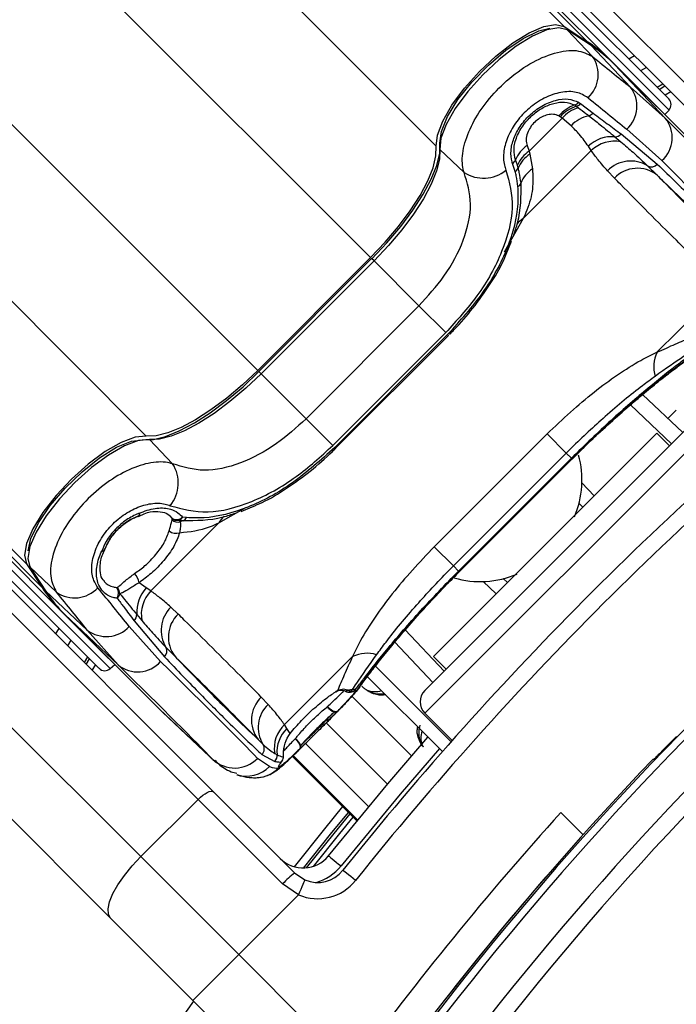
# Model space of a CAD drawing. Header units: millimetres. Extents: x 10 to 13239, y 20 to 10604.
# Tile 72 of 130: x 3859 to 3899, y 7176 to 7237. Entities that reach past the tile are written whole.
import ezdxf

# ---------------------------------------------------------------- set-up
doc = ezdxf.new("R2010")
doc.units = ezdxf.units.MM

msp = doc.modelspace()

# ---------------------------------------------------------------- linework, layer by layer
at = {"color": 8, "linetype": 'Continuous', "lineweight": 25}
for p, q in [((3892.436, 7236.711), (3171.353, 7957.794)), ((3884.551, 7229.325), (3163.311, 7950.565)), ((3866.661, 7211.435), (3145.42, 7932.676)), ((3859.275, 7203.55), (3138.791, 7924.034)), ((3880.504, 7222.445), (3855.793, 7247.156)), ((3873.541, 7215.482), (3848.83, 7240.193)), ((3891.613, 7238.846), (3898.908, 7231.552)), ((3898.536, 7233.159), (3898.178, 7232.952)), ((3898.297, 7232.832), (3898.656, 7233.039)), ((3899.022, 7232.673), (3898.663, 7232.466)), ((3889.915, 7224.852), (3888.739, 7222.776)), ((3880.711, 7222.239), (3880.565, 7222.384)), ((3873.747, 7215.275), (3873.602, 7215.421)), ((3899.057, 7210.947), (3896.524, 7213.35)), ((3901.665, 7212.14), (3883.846, 7194.321)), ((3892.932, 7210.018), (3892.918, 7210.032)), ((3893.537, 7208.542), (3894.296, 7207.742)), ((3871.134, 7206.071), (3872.814, 7207.022)), ((3857.14, 7204.373), (3864.434, 7197.079)), ((3885.968, 7203.054), (3885.954, 7203.068)), ((3888.244, 7201.69), (3887.444, 7202.449)), ((3882.636, 7199.462), (3885.039, 7196.929)), ((3862.947, 7197.33), (3863.154, 7197.689)), ((3863.52, 7197.323), (3863.313, 7196.964)), ((3879.35, 7195.369), (3883.029, 7191.69)), ((3877.758, 7193.727), (3881.537, 7189.947)), ((3876.48, 7192.452), (3880.373, 7188.558)), ((3870.759, 7191.475), (3870.87, 7191.399)), ((3875.675, 7191.663), (3879.652, 7187.685)), ((3879.698, 7187.741), (3875.726, 7191.713))]:
    msp.add_line(p, q, dxfattribs=at)
at = {"color": 7, "linetype": 'Continuous', "lineweight": 25}
for p, q in [((3893.906, 7235.746), (3289.077, 7840.574)), ((3860.24, 7202.08), (3255.803, 7806.518)), ((3861.436, 7200.609), (3263.416, 7798.629)), ((3895.377, 7234.55), (3755.406, 7374.521)), ((3876.992, 7256.117), (3906.98, 7226.13)), ((3906.514, 7225.181), (3876.527, 7255.168)), ((3898.89, 7232.24), (3891.948, 7239.181)), ((3892.436, 7236.711), (3893.906, 7235.746)), ((3894.058, 7235.574), (3892.588, 7236.54)), ((3894.187, 7234.86), (3892.636, 7236.501)), ((3894.105, 7235.535), (3892.636, 7236.501)), ((3896.532, 7232.97), (3894.105, 7235.535)), ((3895.377, 7234.55), (3901.21, 7228.717)), ((3896.423, 7234.706), (3896.779, 7234.916)), ((3901.404, 7228.512), (3895.571, 7234.345)), ((3895.576, 7234.339), (3895.571, 7234.345)), ((3898.678, 7231.06), (3895.576, 7234.339)), ((3901.409, 7228.507), (3895.576, 7234.339)), ((3897.51, 7234.185), (3897.153, 7233.976)), ((3896.532, 7232.97), (3898.678, 7231.06)), ((3898.536, 7233.159), (3898.178, 7232.952)), ((3893.203, 7231.79), (3893.32, 7231.701)), ((3893.326, 7232.038), (3893.454, 7231.953)), ((3893.454, 7231.953), (3894.225, 7231.372)), ((3898.655, 7231.272), (3898.908, 7231.552)), ((3890.274, 7229.015), (3892.31, 7231.051)), ((3892.31, 7231.051), (3892.194, 7231.139)), ((3892.869, 7230.586), (3892.31, 7231.051)), ((3898.471, 7228.44), (3896.31, 7230.371)), ((3895.573, 7229.904), (3895.944, 7229.596)), ((3895.953, 7230.08), (3898.185, 7228.209)), ((3886.268, 7227.698), (3884.762, 7229.125)), ((3894.112, 7229.049), (3889.915, 7224.852)), ((3890.152, 7229.369), (3890.274, 7229.015)), ((3894.112, 7229.049), (3893.932, 7229.321)), ((3889.554, 7228.145), (3889.44, 7228.474)), ((3890.274, 7229.015), (3890.323, 7228.831)), ((3890.323, 7228.831), (3890.488, 7227.919)), ((3889.423, 7227.754), (3889.26, 7228.251)), ((3889.606, 7227.966), (3889.554, 7228.145)), ((3895.542, 7227.354), (3895.117, 7227.808)), ((3888.862, 7222.658), (3889.2, 7223.46)), ((3880.504, 7222.445), (3873.541, 7215.482)), ((3880.565, 7222.384), (3873.602, 7215.421)), ((3880.711, 7222.239), (3873.747, 7215.275)), ((3883.484, 7219.465), (3880.711, 7222.239)), ((3898.167, 7216.6), (3902.364, 7220.797)), ((3840.818, 7219.459), (3870.805, 7189.472)), ((3876.521, 7212.502), (3883.484, 7219.465)), ((3883.484, 7219.465), (3885.135, 7217.814)), ((3869.856, 7189.006), (3839.869, 7218.994)), ((3885.135, 7217.814), (3878.172, 7210.851)), ((3878.291, 7210.732), (3885.254, 7217.695)), ((3878.342, 7210.681), (3885.305, 7217.644)), ((3885.254, 7217.695), (3885.305, 7217.644)), ((3836.334, 7215.458), (3866.321, 7185.471)), ((3876.521, 7212.502), (3873.747, 7215.275)), ((3897.28, 7213.995), (3899.756, 7211.646)), ((3898.84, 7212.514), (3899.358, 7213.032)), ((3876.521, 7212.502), (3878.172, 7210.851)), ((3900.25, 7212.14), (3883.846, 7195.736)), ((3864.46, 7181.675), (3834.473, 7211.662)), ((3884.376, 7197.822), (3898.165, 7211.61)), ((3884.422, 7204.601), (3891.385, 7211.564)), ((3891.385, 7211.564), (3892.571, 7210.378)), ((3898.942, 7210.832), (3898.165, 7211.61)), ((3868.288, 7209.718), (3866.861, 7211.224)), ((3878.291, 7210.732), (3878.342, 7210.681)), ((3892.571, 7210.378), (3885.608, 7203.415)), ((3892.885, 7210.065), (3892.571, 7210.378)), ((3892.936, 7210.013), (3893.205, 7210.282)), ((3892.885, 7210.065), (3885.921, 7203.101)), ((3885.954, 7203.068), (3892.918, 7210.032)), ((3885.969, 7203.054), (3892.932, 7210.017)), ((3893.597, 7207.043), (3893.354, 7207.299)), ((3866.18, 7206.468), (3866.538, 7206.636)), ((3872.525, 7206.784), (3873.197, 7207.071)), ((3866.171, 7206.494), (3866.149, 7206.481)), ((3866.937, 7201.874), (3871.134, 7206.071)), ((3868.251, 7206.366), (3868.11, 7206.504)), ((3868.265, 7206.262), (3868.251, 7206.366)), ((3868.941, 7206.207), (3868.688, 7206.239)), ((3868.688, 7206.239), (3868.756, 7206.129)), ((3869.145, 7206.398), (3868.893, 7206.428)), ((3864.088, 7204.409), (3864.101, 7204.431)), ((3884.422, 7204.601), (3885.608, 7203.415)), ((3863.746, 7197.097), (3856.805, 7204.038)), ((3859.275, 7203.55), (3860.24, 7202.08)), ((3859.446, 7203.398), (3860.412, 7201.928)), ((3861.126, 7201.799), (3859.485, 7203.351)), ((3859.485, 7203.351), (3860.451, 7201.881)), ((3885.921, 7203.101), (3885.608, 7203.415)), ((3866.665, 7202.054), (3866.214, 7202.382)), ((3888.687, 7202.632), (3888.943, 7202.389)), ((3863.016, 7199.454), (3860.451, 7201.881)), ((3866.937, 7201.874), (3866.665, 7202.054)), ((3861.436, 7200.609), (3867.269, 7194.776)), ((3868.633, 7200.444), (3868.178, 7200.869)), ((3861.641, 7200.415), (3867.474, 7194.582)), ((3861.641, 7200.415), (3861.647, 7200.41)), ((3864.926, 7197.308), (3861.647, 7200.41)), ((3861.647, 7200.41), (3867.479, 7194.577)), ((3865.906, 7200.033), (3867.777, 7197.801)), ((3866.082, 7200.413), (3866.39, 7200.042)), ((3861.07, 7199.207), (3861.28, 7199.563)), ((3863.016, 7199.454), (3864.926, 7197.308)), ((3867.546, 7197.515), (3865.615, 7199.676)), ((3862.01, 7198.833), (3861.801, 7198.476)), ((3884.34, 7196.23), (3881.992, 7198.705)), ((3863.034, 7197.808), (3862.827, 7197.45)), ((3879.386, 7197.819), (3875.189, 7193.622)), ((3884.376, 7197.822), (3885.154, 7197.044)), ((3864.434, 7197.079), (3864.714, 7197.331)), ((3885.464, 7192.562), (3880.759, 7197.267)), ((3884.934, 7191.961), (3880.272, 7196.622)), ((3879.142, 7195.744), (3879.282, 7195.645)), ((3879.282, 7195.645), (3879.372, 7195.776)), ((3879.558, 7195.763), (3879.653, 7195.891)), ((3874.184, 7194.863), (3873.759, 7195.318)), ((3867.474, 7194.582), (3867.479, 7194.577)), ((3870.759, 7191.475), (3867.479, 7194.577)), ((3867.662, 7194.4), (3870.941, 7191.298)), ((3883.846, 7194.321), (3885.53, 7192.637)), ((3875.343, 7193.376), (3875.189, 7193.622)), ((3875.532, 7193.065), (3875.343, 7193.376)), ((3874.258, 7191.033), (3873.527, 7191.535)), ((3873.796, 7191.782), (3874.589, 7191.35)), ((3874.587, 7191.845), (3874.729, 7191.766)), ((3875.675, 7191.662), (3879.652, 7187.685)), ((3897.957, 7191.477), (3897.907, 7191.477)), ((3869.856, 7189.006), (3866.321, 7185.471)), ((3875.073, 7183.79), (3869.856, 7189.006)), ((3870.805, 7189.472), (3875.814, 7184.464)), ((3893.606, 7186.824), (3892.234, 7188.196)), ((3866.321, 7185.471), (3872.367, 7179.425)), ((3875.814, 7184.464), (3876.448, 7184.036)), ((3876.058, 7183.115), (3875.073, 7183.79)), ((3876.058, 7183.115), (3872.367, 7179.425)), ((3869.539, 7176.596), (3864.46, 7181.675)), ((3869.539, 7176.596), (3872.367, 7179.425)), ((3872.367, 7179.425), (3879.373, 7172.419)), ((3876.768, 7169.367), (3869.539, 7176.596))]:
    msp.add_line(p, q, dxfattribs=at)
at = {"color": 7, "linetype": 'Continuous', "lineweight": 25, "flags": 128}
for points in [[(3884.551, 7229.325), (3884.618, 7230.011), (3884.947, 7230.874), (3885.515, 7231.858), (3886.287, 7232.9), (3887.212, 7233.931), (3888.231, 7234.885), (3889.276, 7235.7), (3890.28, 7236.322), (3891.179, 7236.713), (3891.914, 7236.845), (3892.436, 7236.711)], [(3892.636, 7236.501), (3892.114, 7236.634), (3891.38, 7236.502), (3890.483, 7236.112), (3889.48, 7235.49), (3888.436, 7234.677), (3887.419, 7233.724), (3886.496, 7232.695), (3885.725, 7231.655), (3885.157, 7230.672), (3884.829, 7229.81), (3884.762, 7229.125)], [(3884.781, 7229.516), (3884.864, 7230.238), (3885.244, 7231.157), (3885.891, 7232.2), (3886.754, 7233.285), (3887.766, 7234.328), (3888.847, 7235.246), (3889.912, 7235.967), (3890.878, 7236.435), (3891.565, 7236.607)], [(3892.636, 7236.501), (3892.593, 7236.537), (3892.588, 7236.54)], [(3894.105, 7235.535), (3894.063, 7235.571), (3894.058, 7235.574)], [(3880.504, 7222.445), (3881.4, 7223.392), (3882.22, 7224.364), (3882.944, 7225.337), (3883.552, 7226.283), (3884.027, 7227.177), (3884.357, 7227.997), (3884.534, 7228.719), (3884.551, 7229.325)], [(3880.577, 7222.372), (3881.508, 7223.355), (3882.36, 7224.365), (3883.112, 7225.374), (3883.743, 7226.357), (3884.236, 7227.286), (3884.579, 7228.137), (3884.762, 7228.887), (3884.781, 7229.516)], [(3884.762, 7229.125), (3884.745, 7228.518), (3884.568, 7227.796), (3884.237, 7226.975), (3883.762, 7226.08), (3883.153, 7225.133), (3882.429, 7224.16), (3881.607, 7223.186), (3880.711, 7222.239)], [(3866.47, 7211.205), (3867.099, 7211.224), (3867.849, 7211.407), (3868.7, 7211.75), (3869.629, 7212.243), (3870.612, 7212.874), (3871.621, 7213.626), (3872.631, 7214.478), (3873.614, 7215.409)], [(3873.541, 7215.482), (3872.594, 7214.587), (3871.622, 7213.766), (3870.649, 7213.042), (3869.703, 7212.434), (3868.809, 7211.959), (3867.989, 7211.629), (3867.267, 7211.452), (3866.661, 7211.435)], [(3873.747, 7215.275), (3872.8, 7214.379), (3871.826, 7213.557), (3870.853, 7212.833), (3869.906, 7212.224), (3869.011, 7211.749), (3868.191, 7211.418), (3867.468, 7211.241), (3866.861, 7211.224)], [(3866.661, 7211.435), (3865.975, 7211.368), (3865.112, 7211.039), (3864.128, 7210.471), (3863.086, 7209.699), (3862.055, 7208.774), (3861.101, 7207.755), (3860.286, 7206.71), (3859.664, 7205.706), (3859.273, 7204.807), (3859.141, 7204.072), (3859.275, 7203.55)], [(3866.861, 7211.224), (3866.176, 7211.157), (3865.314, 7210.829), (3864.331, 7210.261), (3863.291, 7209.49), (3862.262, 7208.567), (3861.309, 7207.55), (3860.496, 7206.506), (3859.874, 7205.503), (3859.484, 7204.606), (3859.352, 7203.872), (3859.485, 7203.351)], [(3859.373, 7204.345), (3859.551, 7205.108), (3860.019, 7206.074), (3860.741, 7207.139), (3861.658, 7208.22), (3862.701, 7209.232), (3863.786, 7210.095), (3864.829, 7210.742), (3865.748, 7211.122), (3866.47, 7211.205)], [(3859.446, 7203.398), (3859.449, 7203.393), (3859.485, 7203.351)], [(3860.412, 7201.928), (3860.415, 7201.923), (3860.451, 7201.881)], [(3878.86, 7195.727), (3878.908, 7195.715), (3878.916, 7195.713)], [(3879.838, 7195.955), (3879.831, 7195.945), (3879.602, 7195.674)], [(3867.557, 7194.5), (3867.438, 7194.612), (3867.269, 7194.776)], [(3867.479, 7194.577), (3867.648, 7194.412), (3867.662, 7194.4)], [(3878.463, 7194.457), (3878.411, 7194.427), (3878.344, 7194.416), (3878.265, 7194.427), (3878.178, 7194.457), (3878.087, 7194.505), (3877.997, 7194.569), (3877.913, 7194.645), (3877.84, 7194.73)], [(3876.127, 7192.121), (3876.157, 7192.172), (3876.167, 7192.24), (3876.157, 7192.319), (3876.127, 7192.406), (3876.079, 7192.497), (3876.015, 7192.587), (3875.938, 7192.67), (3875.853, 7192.744)], [(3877.898, 7185.521), (3881.562, 7189.976), (3884.041, 7192.853)], [(3874.981, 7191.31), (3875.034, 7191.371), (3875.037, 7191.375)], [(3875.123, 7191.613), (3875.128, 7191.654), (3875.128, 7191.682)], [(3869.856, 7189.006), (3869.999, 7189.14), (3870.145, 7189.259), (3870.29, 7189.359), (3870.427, 7189.436), (3870.552, 7189.487), (3870.659, 7189.51), (3870.745, 7189.505), (3870.805, 7189.472)], [(3876.359, 7184.77), (3878.037, 7186.865), (3879.132, 7188.205)], [(3864.46, 7181.675), (3864.325, 7181.918), (3864.305, 7182.261), (3864.399, 7182.689), (3864.604, 7183.188), (3864.913, 7183.737), (3865.312, 7184.315), (3865.788, 7184.901), (3866.321, 7185.471)], [(3877.898, 7185.521), (3877.913, 7185.509), (3877.957, 7185.473), (3878.029, 7185.416), (3878.127, 7185.338), (3878.245, 7185.243), (3878.38, 7185.135), (3878.526, 7185.018), (3878.679, 7184.897)], [(3879.571, 7184.004), (3879.419, 7184.126), (3879.272, 7184.243), (3879.137, 7184.351), (3879.019, 7184.446), (3878.922, 7184.524), (3878.849, 7184.581), (3878.805, 7184.617), (3878.79, 7184.629)], [(3876.058, 7183.115), (3876.134, 7183.295), (3876.207, 7183.468), (3876.274, 7183.627), (3876.333, 7183.767), (3876.382, 7183.881), (3876.418, 7183.966), (3876.44, 7184.019), (3876.448, 7184.036)]]:
    msp.add_lwpolyline(points, dxfattribs=at)
at = {"color": 8, "linetype": 'Continuous', "lineweight": 25, "flags": 128}
for points in [[(3866.249, 7206.67), (3866.244, 7206.594), (3866.224, 7206.537), (3866.191, 7206.5), (3866.181, 7206.495)], [(3864.088, 7204.4), (3864.082, 7204.389), (3864.045, 7204.356), (3863.988, 7204.336), (3863.912, 7204.33)], [(3884.75, 7192.144), (3882.326, 7189.33), (3878.679, 7184.897)], [(3878.777, 7188.56), (3877.649, 7187.18), (3875.784, 7184.848)], [(3879.22, 7188.117), (3878.227, 7186.902), (3876.524, 7184.779)], [(3876.973, 7184.874), (3878.6, 7186.898), (3879.428, 7187.909)], [(3869.575, 7176.56), (3868.018, 7174.344), (3865.764, 7171.024)]]:
    msp.add_lwpolyline(points, dxfattribs=at)
at = {"color": 7, "linetype": 'Continuous', "lineweight": 25}
for centre, radius, start, end in [((3888.814, 7227.977), 9.288, 45.04361, 56.7574), ((3889.014, 7227.768), 9.287, 45.04343, 56.75767), ((3892.607, 7233.743), 1.936, 312.42666, 35.24348), ((3894.974, 7231.794), 1.952, 313.21267, 37.05475), ((3898.536, 7231.886), 0.5, 318, 45), ((3893.806, 7229.82), 2.17, 109.37707, 140.92895), ((3893.876, 7229.638), 2.255, 107.38174, 138.24914), ((3893.989, 7229.551), 2.251, 107.29196, 138.23409), ((3892.904, 7232.378), 0.542, 289.63022, 321.19659), ((3893.033, 7232.327), 0.563, 287.56309, 318.42483), ((3894.475, 7229.031), 2.235, 103.26214, 135.92361), ((3893.811, 7231.74), 0.555, 285.82045, 318.35525), ((3897.216, 7229.857), 1.893, 311.51067, 39.43331), ((3895.395, 7227.804), 2.108, 85.15723, 133.96292), ((3895.556, 7227.552), 2.08, 79.24567, 133.9695), ((3895.567, 7230.418), 0.514, 270.66811, 318.83048), ((3947.344, 7148.642), 160, 239.70306, 30.30668), ((3947.344, 7148.642), 158.5, 239.39222, 30.6179), ((3891.325, 7227.706), 2.035, 125.18338, 157.84083), ((3888.971, 7228.668), 0.507, 304.76618, 337.49477), ((3891.363, 7227.378), 1.966, 123.64638, 157.02943), ((3891.392, 7227.215), 1.938, 123.50172, 157.18879), ((3887.458, 7229.562), 2.212, 237.44444, 309.0611), ((3889.167, 7228.159), 0.479, 302.28671, 336.27828), ((3891.441, 7226.422), 1.776, 122.48837, 159.43751), ((3896.542, 7226.42), 1.989, 58.20354, 135.74036), ((3896.961, 7226.002), 1.959, 51.97479, 136.39778), ((3897.826, 7228.534), 0.485, 240.88355, 317.85376), ((3889.394, 7227.213), 0.42, 297.51211, 336.45313), ((4042.591, 7053.395), 199.889, 123.6328, 146.3672), ((4042.591, 7053.395), 199.431, 123.6328, 146.3672), ((4042.591, 7053.395), 197.208, 123.6328, 146.3672), ((4041.248, 7054.738), 208, 128.64351, 141.35649), ((4042.591, 7053.395), 196.166, 123.6328, 146.3672), ((4041.248, 7054.738), 207, 128.64351, 141.35649), ((3900.023, 7215.707), 2.059, 154.29629, 196.6854), ((3887.805, 7208.727), 5.735, 336.63016, 15.47692), ((3866.424, 7208.528), 2.212, 320.9389, 32.55556), ((3866.001, 7206.675), 0.248, 313.20486, 358.84175), ((3865.971, 7206.948), 0.5, 290.81644, 294.84361), ((3868.536, 7206.769), 0.493, 234.77659, 316.31821), ((3868.592, 7206.724), 0.494, 226.51912, 281.17909), ((3868.629, 7206.631), 0.518, 225.36787, 284.24476), ((3868.51, 7206.639), 0.437, 293.97055, 331.16447), ((3869.432, 7204.798), 1.492, 109.23127, 116.93029), ((3868.773, 7206.592), 0.42, 293.54687, 332.48789), ((3868.495, 7206.105), 0.676, 231.1631, 289.23637), ((3863.906, 7204.579), 0.249, 271.24677, 316.84877), ((3863.634, 7204.608), 0.5, 335.2188, 339.23946), ((3865.241, 7202.264), 0.98, 6.90383, 44.12991), ((3887.261, 7208.172), 5.726, 253.69649, 293.38665), ((3868.009, 7207.172), 9.288, 213.2426, 224.95639), ((3868.218, 7206.972), 9.287, 213.24233, 224.95657), ((3862.243, 7203.379), 1.936, 234.75652, 317.57334), ((3864.338, 7201.735), 0.617, 329.49969, 33.1833), ((3864.485, 7201.66), 0.554, 3.97079, 48.14295), ((3864.505, 7201.831), 0.549, 311.62412, 345.95954), ((3868.182, 7200.591), 2.108, 136.03708, 184.84277), ((3868.434, 7200.43), 2.08, 136.0305, 190.75433), ((3869.566, 7199.444), 1.989, 134.25964, 211.79646), ((3865.568, 7200.419), 0.514, 311.16952, 359.33189), ((3869.984, 7199.026), 1.959, 133.60222, 218.02521), ((3864.192, 7201.012), 1.952, 232.94525, 316.78733), ((3867.452, 7198.16), 0.485, 312.14624, 29.11645), ((3866.129, 7198.77), 1.893, 230.56669, 318.48933), ((3880.279, 7195.964), 2.059, 73.3146, 115.70371), ((3864.1, 7197.45), 0.5, 225, 312), ((3879.205, 7196.116), 0.5, 238.07247, 277.35698), ((3879.538, 7193.774), 2.009, 94.74692, 101.38911), ((3879.255, 7196.09), 0.445, 273.51778, 312.88891), ((3879.357, 7196.214), 0.438, 272.0045, 312.51315), ((3884.553, 7195.028), 1, 135, 225), ((3875.103, 7193.899), 1.954, 133.44262, 218.03344), ((3875.524, 7193.439), 1.955, 133.27033, 211.76583), ((3878.49, 7195.133), 0.765, 211.76176, 252.76381), ((3878.304, 7194.645), 0.246, 260.45612, 310.10433), ((3876.533, 7192.176), 1.974, 132.90987, 189.64454), ((3876.712, 7191.933), 1.99, 133.48301, 184.81108), ((3875.451, 7192.093), 0.765, 17.24728, 58.26053), ((3873.444, 7192.136), 0.499, 314.74901, 33.24866), ((3875.939, 7192.28), 0.246, 319.88558, 9.51048), ((3872.112, 7192.927), 1.985, 227.02651, 315.44203), ((3874.229, 7191.702), 0.504, 315.59201, 7.19755), ((3874.624, 7191.662), 0.501, 315.41039, 354.39511), ((3874.628, 7191.662), 0.5, 324.85744, 2.20977), ((4042.591, 7053.395), 200, 136.33751, 146.3672), ((3873.401, 7192.335), 1.99, 273.64487, 315.19606), ((4042.178, 7052.842), 202, 137.92764, 143.70356), ((3876.336, 7186.77), 2, 225, 321.35649), ((3879.044, 7180.172), 5.372, 126.96746, 137.66111), ((4042.591, 7053.395), 200, 139.14741, 146.3672), ((3877.228, 7185.878), 2, 247.04166, 321.35649), ((3877.228, 7185.878), 3, 247.04166, 321.35649)]:
    msp.add_arc(centre, radius, start, end, dxfattribs=at)
at = {"color": 8, "linetype": 'Continuous', "lineweight": 25}
for centre, radius, start, end in [((3890.461, 7223.824), 1.164, 117.95162, 143.56192), ((3872.162, 7205.525), 1.164, 126.43808, 152.04838), ((3878.977, 7196.114), 0.405, 261.29865, 293.96349), ((3879.165, 7196.06), 0.431, 238.68057, 285.77208), ((3879.205, 7196.111), 0.495, 276.79396, 315.34295), ((3872.844, 7192.419), 1.98, 252.26582, 315.56765), ((3876.336, 7186.77), 3, 285.5484, 321.35649)]:
    msp.add_arc(centre, radius, start, end, dxfattribs=at)
at = {"color": 7, "linetype": 'Continuous', "lineweight": 25}
for centre, major_axis, ratio, start_param, end_param in [((3851.866, 7282.235), (-55.73, 55.851), 0.074684, 2.504649, 2.571519), ((3850.454, 7280.827), (-57.144, 57.265), 0.072837, 2.504645, 2.571515), ((3851.161, 7281.464), (-54.416, 57.166), 0.008843, 2.641805, 2.952466), ((3849.712, 7280.085), (-55.83, 58.58), 0.008624, 2.641795, 2.952455), ((3813.751, 7244.12), (55.851, -55.73), 0.074684, 0.570074, 0.636944), ((3815.159, 7245.532), (57.265, -57.144), 0.072837, 0.570078, 0.636948), ((3815.901, 7246.274), (58.58, -55.83), 0.008624, 0.189137, 0.499798), ((3814.522, 7244.825), (57.166, -54.416), 0.008843, 0.189127, 0.499787), ((3815.159, 7245.532), (59.91, -54.5), 0.055413, 6.16137, 6.22824)]:
    msp.add_ellipse(centre, major_axis=major_axis, ratio=ratio, start_param=start_param, end_param=end_param, dxfattribs=at)
for points, knots in [([(3886.268, 7227.698), (3886.231, 7227.839), (3886.108, 7228.315), (3886.202, 7229.327), (3886.737, 7230.717), (3887.651, 7232.12), (3888.884, 7233.421), (3890.351, 7234.487), (3891.872, 7235.146), (3893.268, 7235.33), (3893.881, 7235.017), (3894.187, 7234.86)], [0, 0, 0, 0, 0.049825, 0.167556, 0.280576, 0.391779, 0.505297, 0.624318, 0.748662, 0.874603, 1, 1, 1, 1]), ([(3893.912, 7232.315), (3893.686, 7232.449), (3893.235, 7232.716), (3892.265, 7232.698), (3891.233, 7232.353), (3890.265, 7231.708), (3889.485, 7230.872), (3888.945, 7229.941), (3888.677, 7228.994), (3888.692, 7228.29), (3888.815, 7227.947), (3888.852, 7227.845)], [0, 0, 0, 0, 0.1282871, 0.2558957, 0.3797548, 0.4964888, 0.6073075, 0.716727, 0.8296466, 0.9490947, 1, 1, 1, 1]), ([(3889.26, 7228.251), (3889.248, 7228.285), (3889.165, 7228.519), (3889.121, 7229.021), (3889.298, 7229.79), (3889.698, 7230.557), (3890.297, 7231.265), (3891.068, 7231.846), (3891.914, 7232.196), (3892.724, 7232.283), (3893.126, 7232.12), (3893.326, 7232.038)], [0, 0, 0, 0, 0.021472, 0.146969, 0.265051, 0.37829, 0.491889, 0.612334, 0.742125, 0.871042, 1, 1, 1, 1]), ([(3889.44, 7228.474), (3889.39, 7228.685), (3889.291, 7229.108), (3889.481, 7229.898), (3889.902, 7230.653), (3890.483, 7231.28), (3891.142, 7231.736), (3891.827, 7232.005), (3892.526, 7232.089), (3892.891, 7231.945), (3893.086, 7231.867)], [0, 0, 0, 0, 0.1367667, 0.273801, 0.4000868, 0.5164059, 0.6280444, 0.7408377, 0.8609869, 1, 1, 1, 1]), ([(3893.086, 7231.867), (3893.106, 7231.855), (3893.147, 7231.831), (3893.184, 7231.803), (3893.203, 7231.79)], [0, 0, 0, 0, 0.50258, 1, 1, 1, 1]), ([(3893.32, 7231.701), (3893.478, 7231.581), (3893.695, 7231.415), (3893.904, 7231.252), (3893.962, 7231.207)], [0, 0, 0, 0, 0.722896, 1, 1, 1, 1]), ([(3892.121, 7231.188), (3892.065, 7231.215), (3891.914, 7231.286), (3891.617, 7231.307), (3891.261, 7231.228), (3890.923, 7231.062), (3890.606, 7230.815), (3890.338, 7230.49), (3890.149, 7230.104), (3890.069, 7229.705), (3890.125, 7229.481), (3890.152, 7229.369)], [0, 0, 0, 0, 0.077494, 0.206105, 0.317365, 0.415608, 0.514538, 0.624253, 0.73294, 0.867123, 1, 1, 1, 1]), ([(3892.194, 7231.139), (3892.182, 7231.148), (3892.159, 7231.165), (3892.134, 7231.18), (3892.121, 7231.188)], [0, 0, 0, 0, 0.503667, 1, 1, 1, 1]), ([(3893.962, 7231.207), (3894.19, 7231.025), (3894.756, 7230.576), (3895.268, 7230.155), (3895.573, 7229.904)], [0, 0, 0, 0, 0.403384, 1, 1, 1, 1]), ([(3894.225, 7231.372), (3894.52, 7231.15), (3895.11, 7230.707), (3895.672, 7230.289), (3895.953, 7230.08)], [0, 0, 0, 0, 0.499867, 1, 1, 1, 1]), ([(3893.932, 7229.321), (3893.764, 7229.562), (3893.484, 7229.963), (3893.045, 7230.408), (3892.869, 7230.586)], [0, 0, 0, 0, 0.59889, 1, 1, 1, 1]), ([(3895.117, 7227.808), (3894.919, 7228.029), (3894.565, 7228.424), (3894.251, 7228.858), (3894.112, 7229.049)], [0, 0, 0, 0, 0.558601, 1, 1, 1, 1]), ([(3895.944, 7229.596), (3896.198, 7229.379), (3896.78, 7228.883), (3897.298, 7228.389), (3897.59, 7228.111)], [0, 0, 0, 0, 0.437507, 1, 1, 1, 1]), ([(3888.852, 7227.845), (3889.052, 7227.099), (3889.45, 7225.612), (3888.738, 7222.868), (3887.258, 7220.149), (3885.813, 7218.56), (3885.135, 7217.814)], [0, 0, 0, 0, 0.263201, 0.524729, 0.777185, 1, 1, 1, 1]), ([(3889.779, 7227.045), (3889.75, 7227.263), (3889.708, 7227.577), (3889.63, 7227.876), (3889.606, 7227.966)], [0, 0, 0, 0, 0.696653, 1, 1, 1, 1]), ([(3890.488, 7227.919), (3890.506, 7227.508), (3890.544, 7226.675), (3890.272, 7225.649), (3889.992, 7225.025), (3889.915, 7224.852)], [0, 0, 0, 0, 0.413562, 0.837814, 1, 1, 1, 1]), ([(3897.59, 7228.111), (3897.697, 7228.005), (3897.892, 7227.814), (3898.082, 7227.629), (3898.167, 7227.546)], [0, 0, 0, 0, 0.5501, 1, 1, 1, 1]), ([(3898.185, 7228.209), (3898.985, 7227.437), (3900.584, 7225.893), (3902.243, 7224.243), (3903.455, 7223.004), (3903.954, 7222.462), (3904.204, 7222.19)], [0, 0, 0, 0, 0.287941, 0.575886, 0.787476, 1, 1, 1, 1]), ([(3883.484, 7219.465), (3884.026, 7220.064), (3885.181, 7221.341), (3886.335, 7223.554), (3886.847, 7225.817), (3886.461, 7227.07), (3886.268, 7227.698)], [0, 0, 0, 0, 0.223487, 0.476088, 0.737076, 1, 1, 1, 1]), ([(3889.588, 7226.841), (3889.56, 7227.064), (3889.521, 7227.376), (3889.445, 7227.67), (3889.423, 7227.754)], [0, 0, 0, 0, 0.714159, 1, 1, 1, 1]), ([(3900.669, 7222.227), (3900.232, 7222.656), (3899.215, 7223.656), (3897.628, 7225.239), (3896.358, 7226.521), (3895.665, 7227.228), (3895.542, 7227.354)], [0, 0, 0, 0, 0.253185, 0.590242, 0.927295, 1, 1, 1, 1]), ([(3903.291, 7222.422), (3902.802, 7222.938), (3901.912, 7223.875), (3900.08, 7225.693), (3898.741, 7226.99), (3898.167, 7227.546)], [0, 0, 0, 0, 0.4111952, 0.7478089, 1, 1, 1, 1]), ([(3898.167, 7227.546), (3898.29, 7227.42), (3898.983, 7226.714), (3900.253, 7225.432), (3901.838, 7223.85), (3902.855, 7222.851), (3903.291, 7222.422)], [0, 0, 0, 0, 0.0727041, 0.4097567, 0.7468143, 1, 1, 1, 1]), ([(3885.254, 7217.695), (3886.026, 7218.55), (3887.573, 7220.262), (3889.084, 7223.104), (3889.653, 7225.316), (3889.603, 7226.485), (3889.588, 7226.841)], [0, 0, 0, 0, 0.287424, 0.575722, 0.870973, 1, 1, 1, 1]), ([(3889.329, 7223.837), (3889.414, 7224.088), (3889.794, 7225.214), (3889.786, 7226.244), (3889.779, 7227.045)], [0, 0, 0, 0, 0.222442, 1, 1, 1, 1]), ([(3885.371, 7217.717), (3885.468, 7217.814), (3885.979, 7218.323), (3886.848, 7219.335), (3887.867, 7220.762), (3888.551, 7221.893), (3888.807, 7222.522), (3888.862, 7222.658)], [0, 0, 0, 0, 0.064669, 0.340145, 0.629572, 0.919968, 1, 1, 1, 1]), ([(3898.167, 7216.6), (3898.556, 7216.779), (3899.345, 7217.141), (3900.148, 7217.472), (3900.536, 7217.658), (3900.68, 7217.727)], [0, 0, 0, 0, 0.3790121, 0.7687935, 1, 1, 1, 1]), ([(3891.385, 7211.564), (3892.347, 7212.467), (3893.785, 7213.818), (3895.751, 7215.246), (3897.067, 7216.076), (3897.839, 7216.443), (3898.167, 7216.6)], [0, 0, 0, 0, 0.419373, 0.62685, 0.841168, 1, 1, 1, 1]), ([(3900.095, 7216.333), (3899.901, 7216.187), (3899.262, 7215.707), (3897.71, 7214.478), (3895.364, 7212.471), (3893.71, 7210.866), (3892.885, 7210.065)], [0, 0, 0, 0, 0.129083, 0.424337, 0.712561, 1, 1, 1, 1]), ([(3892.918, 7210.032), (3893.716, 7210.806), (3895.316, 7212.36), (3897.561, 7214.282), (3899.396, 7215.73), (3900.004, 7216.165), (3900.312, 7216.384)], [0, 0, 0, 0, 0.246037, 0.493344, 0.743688, 1, 1, 1, 1]), ([(3900.21, 7216.614), (3900.078, 7216.525), (3899.528, 7216.151), (3898.689, 7215.563), (3898.05, 7215.116)], [0, 0, 0, 0, 0.23875, 1, 1, 1, 1]), ([(3893.205, 7210.282), (3893.34, 7210.417), (3893.879, 7210.958), (3894.841, 7211.86), (3896.034, 7212.937), (3897.154, 7213.899), (3898.155, 7214.72), (3899, 7215.385), (3899.668, 7215.889), (3899.92, 7216.069), (3900.046, 7216.159)], [0, 0, 0, 0, 0.045079, 0.179408, 0.314349, 0.449384, 0.585847, 0.723016, 0.861803, 1, 1, 1, 1]), ([(3898.05, 7215.116), (3897.793, 7214.926), (3896.853, 7214.235), (3895.089, 7212.777), (3893.466, 7211.268), (3892.678, 7210.484), (3892.571, 7210.378)], [0, 0, 0, 0, 0.159036, 0.57988, 0.943273, 1, 1, 1, 1]), ([(3876.521, 7212.502), (3875.922, 7211.96), (3874.645, 7210.805), (3872.432, 7209.651), (3870.169, 7209.139), (3868.917, 7209.525), (3868.288, 7209.718)], [0, 0, 0, 0, 0.223487, 0.476088, 0.737076, 1, 1, 1, 1]), ([(3868.141, 7207.134), (3868.887, 7206.935), (3870.374, 7206.536), (3873.118, 7207.248), (3875.837, 7208.728), (3877.426, 7210.173), (3878.172, 7210.851)], [0, 0, 0, 0, 0.263201, 0.524729, 0.777185, 1, 1, 1, 1]), ([(3878.291, 7210.732), (3877.436, 7209.96), (3875.724, 7208.413), (3872.882, 7206.902), (3870.67, 7206.333), (3869.501, 7206.383), (3869.145, 7206.398)], [0, 0, 0, 0, 0.287424, 0.575722, 0.870973, 1, 1, 1, 1]), ([(3873.197, 7207.071), (3873.402, 7207.155), (3874.11, 7207.444), (3875.322, 7208.18), (3876.782, 7209.24), (3877.781, 7210.12), (3878.283, 7210.624), (3878.352, 7210.694)], [0, 0, 0, 0, 0.1158771, 0.3987341, 0.6783923, 0.9555251, 1, 1, 1, 1]), ([(3868.288, 7209.718), (3868.147, 7209.755), (3867.671, 7209.878), (3866.659, 7209.784), (3865.269, 7209.249), (3863.866, 7208.335), (3862.565, 7207.102), (3861.499, 7205.635), (3860.84, 7204.114), (3860.656, 7202.718), (3860.969, 7202.105), (3861.126, 7201.799)], [0, 0, 0, 0, 0.049825, 0.167556, 0.280576, 0.391779, 0.505297, 0.624318, 0.748662, 0.874603, 1, 1, 1, 1]), ([(3863.671, 7202.074), (3863.537, 7202.3), (3863.27, 7202.751), (3863.288, 7203.721), (3863.633, 7204.753), (3864.278, 7205.721), (3865.114, 7206.501), (3866.045, 7207.041), (3866.992, 7207.309), (3867.696, 7207.294), (3868.039, 7207.171), (3868.141, 7207.134)], [0, 0, 0, 0, 0.1282871, 0.2558957, 0.3797548, 0.4964888, 0.6073075, 0.716727, 0.8296466, 0.9490947, 1, 1, 1, 1]), ([(3866.249, 7206.67), (3866.227, 7206.662), (3865.957, 7206.564), (3865.428, 7206.287), (3864.724, 7205.69), (3864.193, 7204.998), (3863.996, 7204.532), (3863.912, 7204.33)], [0, 0, 0, 0, 0.023022, 0.275112, 0.528003, 0.796136, 1, 1, 1, 1]), ([(3866.249, 7206.67), (3866.28, 7206.684), (3866.644, 7206.848), (3867.342, 7207.035), (3868.106, 7206.973), (3868.612, 7206.739), (3868.805, 7206.525), (3868.893, 7206.428)], [0, 0, 0, 0, 0.028098, 0.329398, 0.630934, 0.832219, 1, 1, 1, 1]), ([(3866.538, 7206.636), (3866.538, 7206.636), (3866.803, 7206.76), (3867.255, 7206.79), (3867.826, 7206.73), (3868.104, 7206.567), (3868.194, 7206.416), (3868.215, 7206.381)], [0, 0, 0, 0, 0.00022, 0.295005, 0.595638, 0.907658, 1, 1, 1, 1]), ([(3872.149, 7206.657), (3871.898, 7206.572), (3870.772, 7206.192), (3869.742, 7206.201), (3868.941, 7206.207)], [0, 0, 0, 0, 0.222442, 1, 1, 1, 1]), ([(3866.171, 7206.494), (3866.136, 7206.481), (3865.854, 7206.376), (3865.332, 7206.082), (3864.708, 7205.503), (3864.297, 7204.919), (3864.147, 7204.554), (3864.088, 7204.409)], [0, 0, 0, 0, 0.0401116, 0.3233719, 0.5842769, 0.8346833, 1, 1, 1, 1]), ([(3864.088, 7204.409), (3864.218, 7204.687), (3864.476, 7205.239), (3865.149, 7205.938), (3865.748, 7206.323), (3866.091, 7206.462), (3866.171, 7206.494)], [0, 0, 0, 0, 0.310146, 0.616145, 0.909851, 1, 1, 1, 1]), ([(3868.07, 7205.578), (3868.099, 7205.677), (3868.189, 7205.992), (3868.234, 7206.152), (3868.265, 7206.262)], [0, 0, 0, 0, 0.311735, 1, 1, 1, 1]), ([(3868.756, 7206.129), (3868.771, 7206.02), (3868.791, 7205.866), (3868.735, 7205.558), (3868.718, 7205.466)], [0, 0, 0, 0, 0.700526, 1, 1, 1, 1]), ([(3868.718, 7205.466), (3869.342, 7205.532), (3870.13, 7205.614), (3870.961, 7205.992), (3871.134, 7206.071)], [0, 0, 0, 0, 0.792383, 1, 1, 1, 1]), ([(3865.945, 7202.947), (3866.16, 7203.102), (3866.623, 7203.434), (3867.268, 7204.107), (3867.816, 7204.859), (3867.986, 7205.338), (3868.07, 7205.578)], [0, 0, 0, 0, 0.22482, 0.483443, 0.741572, 1, 1, 1, 1]), ([(3868.718, 7205.466), (3868.616, 7205.187), (3868.414, 7204.631), (3867.768, 7203.747), (3867.009, 7202.955), (3866.467, 7202.564), (3866.214, 7202.382)], [0, 0, 0, 0, 0.259912, 0.517872, 0.77556, 1, 1, 1, 1]), ([(3864.87, 7201.421), (3864.785, 7201.435), (3864.439, 7201.489), (3864.025, 7201.741), (3863.672, 7202.273), (3863.542, 7202.965), (3863.659, 7203.723), (3863.85, 7204.182), (3863.912, 7204.33)], [0, 0, 0, 0, 0.075374, 0.307283, 0.457789, 0.683205, 0.897771, 1, 1, 1, 1]), ([(3864.074, 7202.491), (3864.048, 7202.51), (3863.918, 7202.609), (3863.808, 7202.955), (3863.805, 7203.577), (3863.933, 7204.1), (3864.082, 7204.381), (3864.091, 7204.398)], [0, 0, 0, 0, 0.076395, 0.383344, 0.672902, 0.980305, 1, 1, 1, 1]), ([(3884.422, 7204.601), (3883.519, 7203.639), (3882.168, 7202.201), (3880.74, 7200.235), (3879.91, 7198.919), (3879.543, 7198.147), (3879.386, 7197.819)], [0, 0, 0, 0, 0.419373, 0.62685, 0.841168, 1, 1, 1, 1]), ([(3864.854, 7202.072), (3864.901, 7202.105), (3865.052, 7202.212), (3865.357, 7202.516), (3865.747, 7202.802), (3865.945, 7202.947)], [0, 0, 0, 0, 0.181867, 0.586109, 1, 1, 1, 1]), ([(3885.954, 7203.068), (3885.18, 7202.27), (3883.626, 7200.67), (3881.704, 7198.425), (3880.256, 7196.59), (3879.821, 7195.982), (3879.602, 7195.674)], [0, 0, 0, 0, 0.246037, 0.493344, 0.743688, 1, 1, 1, 1]), ([(3879.653, 7195.891), (3879.799, 7196.085), (3880.279, 7196.724), (3881.508, 7198.276), (3883.515, 7200.622), (3885.12, 7202.276), (3885.921, 7203.101)], [0, 0, 0, 0, 0.129083, 0.424337, 0.712561, 1, 1, 1, 1]), ([(3879.838, 7195.954), (3879.855, 7195.978), (3879.926, 7196.08), (3880.199, 7196.455), (3880.694, 7197.107), (3881.392, 7197.988), (3882.246, 7199.02), (3883.238, 7200.167), (3884.34, 7201.375), (3885.267, 7202.354), (3885.823, 7202.903), (3885.972, 7203.05)], [0, 0, 0, 0, 0.037037, 0.156767, 0.2898, 0.424197, 0.558033, 0.689956, 0.821623, 0.952148, 1, 1, 1, 1]), ([(3880.87, 7197.936), (3881.06, 7198.193), (3881.751, 7199.133), (3883.209, 7200.897), (3884.718, 7202.52), (3885.502, 7203.309), (3885.608, 7203.415)], [0, 0, 0, 0, 0.159036, 0.57988, 0.943273, 1, 1, 1, 1]), ([(3866.214, 7202.382), (3866.013, 7202.257), (3865.607, 7202.005), (3865.267, 7201.781), (3865.093, 7201.718), (3865.037, 7201.698)], [0, 0, 0, 0, 0.402475, 0.811265, 1, 1, 1, 1]), ([(3865.037, 7201.698), (3865.132, 7201.581), (3865.491, 7201.132), (3865.831, 7200.718), (3866.082, 7200.413)], [0, 0, 0, 0, 0.261948, 1, 1, 1, 1]), ([(3868.178, 7200.869), (3867.957, 7201.067), (3867.562, 7201.421), (3867.128, 7201.736), (3866.937, 7201.874)], [0, 0, 0, 0, 0.558601, 1, 1, 1, 1]), ([(3864.87, 7201.421), (3865.005, 7201.241), (3865.359, 7200.768), (3865.697, 7200.314), (3865.906, 7200.033)], [0, 0, 0, 0, 0.381302, 1, 1, 1, 1]), ([(3866.39, 7200.042), (3866.607, 7199.788), (3867.103, 7199.206), (3867.598, 7198.688), (3867.875, 7198.396)], [0, 0, 0, 0, 0.437507, 1, 1, 1, 1]), ([(3873.759, 7195.318), (3873.33, 7195.754), (3872.33, 7196.771), (3870.747, 7198.358), (3869.465, 7199.628), (3868.758, 7200.321), (3868.633, 7200.444)], [0, 0, 0, 0, 0.253185, 0.590242, 0.927295, 1, 1, 1, 1]), ([(3867.875, 7198.396), (3867.981, 7198.289), (3868.172, 7198.095), (3868.357, 7197.904), (3868.44, 7197.819)], [0, 0, 0, 0, 0.5501, 1, 1, 1, 1]), ([(3867.777, 7197.801), (3868.549, 7197.001), (3870.093, 7195.402), (3871.744, 7193.743), (3872.982, 7192.531), (3873.524, 7192.032), (3873.796, 7191.782)], [0, 0, 0, 0, 0.287941, 0.575886, 0.787476, 1, 1, 1, 1]), ([(3873.564, 7192.695), (3873.048, 7193.184), (3872.111, 7194.074), (3870.293, 7195.906), (3868.996, 7197.245), (3868.44, 7197.819)], [0, 0, 0, 0, 0.4111952, 0.7478089, 1, 1, 1, 1]), ([(3868.44, 7197.819), (3868.566, 7197.696), (3869.272, 7197.003), (3870.554, 7195.734), (3872.136, 7194.148), (3873.135, 7193.131), (3873.564, 7192.695)], [0, 0, 0, 0, 0.0727041, 0.4097567, 0.7468143, 1, 1, 1, 1]), ([(3879.386, 7197.819), (3879.207, 7197.429), (3878.845, 7196.639), (3878.587, 7196.018), (3878.461, 7195.736), (3878.457, 7195.727)], [0, 0, 0, 0, 0.484661, 0.983093, 1, 1, 1, 1]), ([(3879.372, 7195.776), (3879.461, 7195.908), (3879.836, 7196.458), (3880.423, 7197.297), (3880.87, 7197.936)], [0, 0, 0, 0, 0.23875, 1, 1, 1, 1]), ([(3875.532, 7193.065), (3875.762, 7193.338), (3876.222, 7193.885), (3877.052, 7194.679), (3877.843, 7195.321), (3878.263, 7195.598), (3878.457, 7195.727)], [0, 0, 0, 0, 0.258525, 0.51661, 0.775901, 1, 1, 1, 1]), ([(3879.602, 7195.674), (3879.516, 7195.566), (3879.344, 7195.35), (3878.742, 7194.721), (3877.991, 7193.96), (3877.413, 7193.379), (3877.144, 7193.113), (3877.135, 7193.104)], [0, 0, 0, 0, 0.2581436, 0.5146192, 0.7604421, 0.9919196, 1, 1, 1, 1]), ([(3878.379, 7195.646), (3878.398, 7195.66), (3878.527, 7195.752), (3878.722, 7195.765), (3878.819, 7195.731), (3878.848, 7195.721)], [0, 0, 0, 0, 0.106185, 0.732443, 1, 1, 1, 1]), ([(3878.457, 7195.727), (3878.586, 7195.774), (3878.841, 7195.866), (3879.042, 7195.784), (3879.142, 7195.744)], [0, 0, 0, 0, 0.5028983, 1, 1, 1, 1]), ([(3879.558, 7195.763), (3879.565, 7195.763), (3879.609, 7195.763), (3879.556, 7195.654), (3879.293, 7195.334), (3878.938, 7194.948), (3878.592, 7194.59), (3878.463, 7194.457)], [0, 0, 0, 0, 0.059365, 0.368052, 0.548002, 0.831023, 1, 1, 1, 1]), ([(3878.833, 7195.734), (3878.862, 7195.725), (3878.917, 7195.707), (3878.925, 7195.701), (3878.929, 7195.697)], [0, 0, 0, 0, 0.529414, 1, 1, 1, 1]), ([(3880.289, 7195.734), (3880.318, 7195.717), (3880.463, 7195.634), (3880.829, 7195.511), (3881.156, 7195.495), (3881.341, 7195.546), (3881.347, 7195.547)], [0, 0, 0, 0, 0.081368, 0.395277, 0.980233, 1, 1, 1, 1]), ([(3877.135, 7193.104), (3877.331, 7193.3), (3877.769, 7193.737), (3878.418, 7194.391), (3879.028, 7195.015), (3879.319, 7195.332), (3879.468, 7195.495)], [0, 0, 0, 0, 0.20752, 0.463305, 0.724636, 1, 1, 1, 1]), ([(3875.189, 7193.622), (3875.051, 7193.813), (3874.736, 7194.247), (3874.382, 7194.642), (3874.184, 7194.863)], [0, 0, 0, 0, 0.441385, 1, 1, 1, 1]), ([(3875.853, 7192.744), (3875.901, 7192.804), (3876.106, 7193.058), (3876.548, 7193.553), (3877.206, 7194.204), (3877.627, 7194.554), (3877.84, 7194.73)], [0, 0, 0, 0, 0.089939, 0.383871, 0.690081, 1, 1, 1, 1]), ([(3876.127, 7192.121), (3876.269, 7192.259), (3876.602, 7192.583), (3877.212, 7193.189), (3877.864, 7193.844), (3878.266, 7194.253), (3878.447, 7194.441), (3878.463, 7194.457)], [0, 0, 0, 0, 0.199789, 0.468721, 0.722937, 0.976361, 1, 1, 1, 1]), ([(3878.264, 7194.402), (3878.05, 7194.208), (3877.626, 7193.823), (3876.939, 7193.139), (3876.462, 7192.634), (3876.235, 7192.38), (3876.182, 7192.32)], [0, 0, 0, 0, 0.309755, 0.616294, 0.910263, 1, 1, 1, 1]), ([(3876.182, 7192.32), (3876.341, 7192.475), (3876.673, 7192.797), (3877.254, 7193.377), (3877.817, 7193.942), (3878.118, 7194.253), (3878.264, 7194.402)], [0, 0, 0, 0, 0.248197, 0.515145, 0.766565, 1, 1, 1, 1]), ([(3883.542, 7193.596), (3883.498, 7193.41), (3883.425, 7193.096), (3883.53, 7192.641), (3883.647, 7192.371), (3883.732, 7192.269), (3883.747, 7192.251)], [0, 0, 0, 0, 0.45692, 0.767865, 0.959152, 1, 1, 1, 1]), ([(3873.498, 7190.36), (3873.543, 7190.358), (3873.737, 7190.351), (3874.045, 7190.441), (3874.372, 7190.581), (3874.619, 7190.735), (3874.858, 7190.914), (3875.164, 7191.178), (3875.632, 7191.618), (3876.264, 7192.236), (3876.789, 7192.757), (3877.088, 7193.056), (3877.135, 7193.104)], [0, 0, 0, 0, 0.022683, 0.098326, 0.163878, 0.222861, 0.300066, 0.436839, 0.618534, 0.788354, 0.966314, 1, 1, 1, 1]), ([(3873.564, 7192.695), (3873.62, 7192.642), (3873.722, 7192.544), (3873.818, 7192.452), (3873.862, 7192.41)], [0, 0, 0, 0, 0.550073, 1, 1, 1, 1]), ([(3875.123, 7191.613), (3875.123, 7191.839), (3875.125, 7192.243), (3875.331, 7192.785), (3875.503, 7193.025), (3875.532, 7193.065)], [0, 0, 0, 0, 0.5125849, 0.9194733, 1, 1, 1, 1]), ([(3899.369, 7192.893), (3899.212, 7192.732), (3898.898, 7192.41), (3898.478, 7191.983), (3898.159, 7191.662), (3897.99, 7191.499), (3897.966, 7191.483), (3897.957, 7191.477)], [0, 0, 0, 0, 0.2170981, 0.4342083, 0.6512776, 0.8683287, 1, 1, 1, 1]), ([(3873.862, 7192.41), (3873.999, 7192.286), (3874.244, 7192.065), (3874.483, 7191.912), (3874.587, 7191.845)], [0, 0, 0, 0, 0.562486, 1, 1, 1, 1]), ([(3876.127, 7192.121), (3876.091, 7192.086), (3875.812, 7191.814), (3875.354, 7191.382), (3874.985, 7191.067), (3874.806, 7190.967), (3874.808, 7191.051), (3874.935, 7191.242), (3874.981, 7191.31)], [0, 0, 0, 0, 0.0335351, 0.2636216, 0.4938699, 0.6465132, 0.8743689, 1, 1, 1, 1]), ([(3870.903, 7191.421), (3870.974, 7191.346), (3871.244, 7191.064), (3871.692, 7190.761), (3872.134, 7190.646), (3872.254, 7190.615)], [0, 0, 0, 0, 0.208856, 0.786676, 1, 1, 1, 1]), ([(3874.589, 7191.35), (3874.676, 7191.335), (3874.815, 7191.312), (3874.935, 7191.311), (3874.981, 7191.31)], [0, 0, 0, 0, 0.618384, 1, 1, 1, 1]), ([(3874.729, 7191.766), (3874.845, 7191.711), (3874.986, 7191.644), (3875.102, 7191.618), (3875.123, 7191.613)], [0, 0, 0, 0, 0.8238938, 1, 1, 1, 1]), ([(3874.941, 7191.225), (3874.943, 7191.23), (3874.95, 7191.244), (3875.007, 7191.329), (3875.043, 7191.381)], [0, 0, 0, 0, 0.386782, 1, 1, 1, 1]), ([(3872.257, 7190.528), (3872.348, 7190.501), (3872.635, 7190.418), (3873.031, 7190.338), (3873.415, 7190.346), (3873.527, 7190.349)], [0, 0, 0, 0, 0.247871, 0.7809, 1, 1, 1, 1])]:
    msp.add_open_spline(points, degree=3, knots=knots, dxfattribs=at)
at = {"color": 8, "linetype": 'Continuous', "lineweight": 25}
for points, knots in [([(3864.058, 7202.486), (3864.063, 7202.478), (3864.191, 7202.286), (3864.476, 7202.148), (3864.78, 7202.087), (3864.854, 7202.072)], [0, 0, 0, 0, 0.032275, 0.762846, 1, 1, 1, 1]), ([(3877.84, 7194.73), (3877.954, 7194.84), (3878.259, 7195.134), (3878.579, 7195.439), (3878.836, 7195.688), (3878.862, 7195.722), (3878.877, 7195.743)], [0, 0, 0, 0, 0.1821566, 0.4881297, 0.6830193, 1, 1, 1, 1]), ([(3879.952, 7196.011), (3879.973, 7195.984), (3880.036, 7195.903), (3880.196, 7195.791), (3880.434, 7195.687), (3880.786, 7195.63), (3881.026, 7195.684), (3881.176, 7195.718)], [0, 0, 0, 0, 0.064845, 0.19425, 0.363209, 0.600811, 1, 1, 1, 1]), ([(3881.443, 7195.451), (3881.261, 7195.44), (3880.956, 7195.421), (3880.574, 7195.565), (3880.404, 7195.664), (3880.367, 7195.685)], [0, 0, 0, 0, 0.536903, 0.901808, 1, 1, 1, 1]), ([(3883.754, 7192.26), (3883.722, 7192.298), (3883.602, 7192.437), (3883.453, 7192.768), (3883.345, 7193.157), (3883.39, 7193.395), (3883.407, 7193.487)], [0, 0, 0, 0, 0.09744, 0.355756, 0.751934, 1, 1, 1, 1]), ([(3883.669, 7193.225), (3883.633, 7193.076), (3883.575, 7192.829), (3883.627, 7192.48), (3883.719, 7192.309), (3883.749, 7192.254)], [0, 0, 0, 0, 0.507085, 0.84126, 1, 1, 1, 1]), ([(3877.135, 7193.104), (3876.888, 7192.857), (3876.381, 7192.352), (3875.708, 7191.692), (3875.174, 7191.189), (3874.896, 7190.96), (3874.832, 7190.939), (3874.813, 7190.932)], [0, 0, 0, 0, 0.20638, 0.423059, 0.650357, 0.89117, 1, 1, 1, 1]), ([(3875.158, 7192.02), (3875.188, 7192.052), (3875.317, 7192.184), (3875.594, 7192.475), (3875.824, 7192.714), (3875.853, 7192.744)], [0, 0, 0, 0, 0.213297, 0.900155, 1, 1, 1, 1])]:
    msp.add_open_spline(points, degree=3, knots=knots, dxfattribs=at)

doc.saveas('drawing.dxf')
